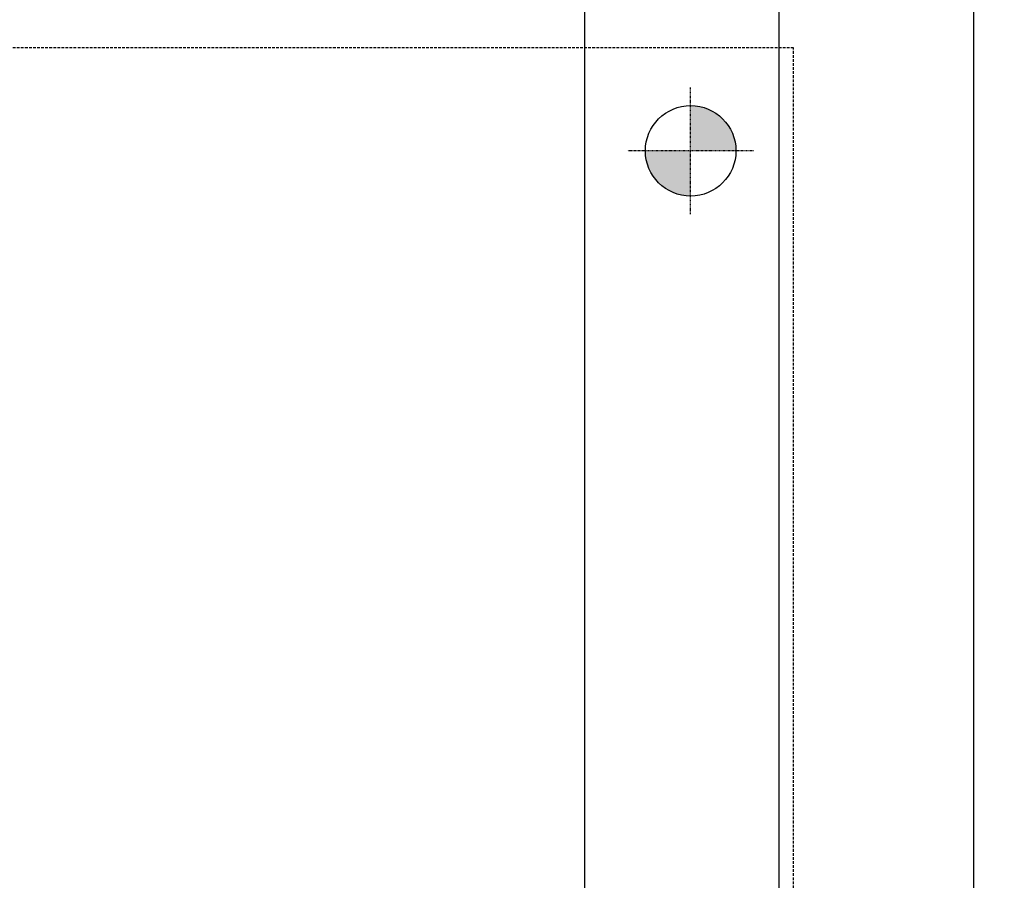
# Model space of a CAD drawing. Header units: inches. Extents: x -4968858 to -265257, y -220693 to 1871410.
# Tile 195 of 225: x -1892286 to -1892103, y 1197762 to 1197921. Entities that reach past the tile are written whole.
import ezdxf

# ---------------------------------------------------------------- set-up
doc = ezdxf.new("R2010")
doc.units = ezdxf.units.IN
doc.header["$MEASUREMENT"] = 0
for name, pattern in [('CENTER', [2, 1.25, -0.25, 0.25, -0.25]), ('CENTER2', [1.125, 0.75, -0.125, 0.125, -0.125]), ('CONTINOUS', [0]), ('DASHED', [0.75, 0.5, -0.25]), ('HIDDEN', [0.375, 0.25, -0.125])]:
    doc.linetypes.add(name, pattern=pattern)
doc.layers.add('GRID', color=8, linetype='Continuous')
doc.layers.add('IPB', color=6, linetype='Continuous')

# ---------------------------------------------------------------- blocks, each defined once
blk = doc.blocks.new('UTCOMBINE')
h = blk.add_hatch(color=256)
h.paths.add_polyline_path([(-709895.61, 43063.09), (-709903.99, 43063.09), (-709903.99, 43071.47, -0.414214)])
h.paths.add_polyline_path([(-709912.37, 43063.09), (-709903.99, 43063.09), (-709903.99, 43054.71, -0.414214)])
h = blk.add_hatch(color=256)
h.paths.add_polyline_path([(-709895.61, 43063.09), (-709903.99, 43063.09), (-709903.99, 43071.47, -0.414214)])
h.paths.add_polyline_path([(-709912.37, 43063.09), (-709903.99, 43063.09), (-709903.99, 43054.71, -0.414214)])
h = blk.add_hatch(color=256)
h.paths.add_polyline_path([(-709895.61, 43063.09), (-709903.99, 43063.09), (-709903.99, 43071.47, -0.414214)])
h.paths.add_polyline_path([(-709912.37, 43063.09), (-709903.99, 43063.09), (-709903.99, 43054.71, -0.414214)])
h = blk.add_hatch(color=256)
h.paths.add_polyline_path([(-709895.61, 43063.09), (-709903.99, 43063.09), (-709903.99, 43071.47, -0.414214)])
h.paths.add_polyline_path([(-709912.37, 43063.09), (-709903.99, 43063.09), (-709903.99, 43054.71, -0.414214)])
h = blk.add_hatch(color=256)
h.paths.add_polyline_path([(-709895.61, 43063.09), (-709903.99, 43063.09), (-709903.99, 43071.47, -0.414214)])
h.paths.add_polyline_path([(-709912.37, 43063.09), (-709903.99, 43063.09), (-709903.99, 43054.71, -0.414214)])
h = blk.add_hatch(color=256)
h.paths.add_polyline_path([(-709895.61, 43063.09), (-709903.99, 43063.09), (-709903.99, 43071.47, -0.414214)])
h.paths.add_polyline_path([(-709912.37, 43063.09), (-709903.99, 43063.09), (-709903.99, 43054.71, -0.414214)])
h = blk.add_hatch(color=256)
h.paths.add_polyline_path([(-709895.61, 43063.09), (-709903.99, 43063.09), (-709903.99, 43071.47, -0.414214)])
h.paths.add_polyline_path([(-709912.37, 43063.09), (-709903.99, 43063.09), (-709903.99, 43054.71, -0.414214)])
h = blk.add_hatch(color=256)
h.paths.add_polyline_path([(-709895.61, 43063.09), (-709903.99, 43063.09), (-709903.99, 43071.47, -0.414214)])
h.paths.add_polyline_path([(-709912.37, 43063.09), (-709903.99, 43063.09), (-709903.99, 43054.71, -0.414214)])
h = blk.add_hatch(color=256)
h.paths.add_polyline_path([(-709895.61, 43063.09), (-709903.99, 43063.09), (-709903.99, 43071.47, -0.414214)])
h.paths.add_polyline_path([(-709912.37, 43063.09), (-709903.99, 43063.09), (-709903.99, 43054.71, -0.414214)])
h = blk.add_hatch(color=256)
h.paths.add_polyline_path([(-709895.61, 43063.09), (-709903.99, 43063.09), (-709903.99, 43071.47, -0.414214)])
h.paths.add_polyline_path([(-709912.37, 43063.09), (-709903.99, 43063.09), (-709903.99, 43054.71, -0.414214)])
h = blk.add_hatch(color=256)
h.paths.add_polyline_path([(-709895.61, 43063.09), (-709903.99, 43063.09), (-709903.99, 43071.47, -0.414214)])
h.paths.add_polyline_path([(-709912.37, 43063.09), (-709903.99, 43063.09), (-709903.99, 43054.71, -0.414214)])
h = blk.add_hatch(color=256)
h.paths.add_polyline_path([(-709895.61, 43063.09), (-709903.99, 43063.09), (-709903.99, 43071.47, -0.414214)])
h.paths.add_polyline_path([(-709912.37, 43063.09), (-709903.99, 43063.09), (-709903.99, 43054.71, -0.414214)])
h = blk.add_hatch(color=256)
h.paths.add_polyline_path([(-709895.61, 43063.09), (-709903.99, 43063.09), (-709903.99, 43071.47, -0.414214)])
h.paths.add_polyline_path([(-709912.37, 43063.09), (-709903.99, 43063.09), (-709903.99, 43054.71, -0.414214)])
h = blk.add_hatch(color=256)
h.paths.add_polyline_path([(-709895.61, 43063.09), (-709903.99, 43063.09), (-709903.99, 43071.47, -0.414214)])
h.paths.add_polyline_path([(-709912.37, 43063.09), (-709903.99, 43063.09), (-709903.99, 43054.71, -0.414214)])
h = blk.add_hatch(color=256)
h.paths.add_polyline_path([(-709895.61, 43063.09), (-709903.99, 43063.09), (-709903.99, 43071.47, -0.414214)])
h.paths.add_polyline_path([(-709912.37, 43063.09), (-709903.99, 43063.09), (-709903.99, 43054.71, -0.414214)])
h = blk.add_hatch(color=256)
h.paths.add_polyline_path([(-709895.61, 43063.09), (-709903.99, 43063.09), (-709903.99, 43071.47, -0.414214)])
h.paths.add_polyline_path([(-709912.37, 43063.09), (-709903.99, 43063.09), (-709903.99, 43054.71, -0.414214)])
h = blk.add_hatch(color=256)
h.paths.add_polyline_path([(-709895.61, 43063.09), (-709903.99, 43063.09), (-709903.99, 43071.47, -0.414214)])
h.paths.add_polyline_path([(-709912.37, 43063.09), (-709903.99, 43063.09), (-709903.99, 43054.71, -0.414214)])
h = blk.add_hatch(color=256)
h.paths.add_polyline_path([(-709895.61, 43063.09), (-709903.99, 43063.09), (-709903.99, 43071.47, -0.414214)])
h.paths.add_polyline_path([(-709912.37, 43063.09), (-709903.99, 43063.09), (-709903.99, 43054.71, -0.414214)])
h = blk.add_hatch(color=256)
h.paths.add_polyline_path([(-709895.61, 43063.09), (-709903.99, 43063.09), (-709903.99, 43071.47, -0.414214)])
h.paths.add_polyline_path([(-709912.37, 43063.09), (-709903.99, 43063.09), (-709903.99, 43054.71, -0.414214)])
h = blk.add_hatch(color=256)
h.paths.add_polyline_path([(-709895.61, 43063.09), (-709903.99, 43063.09), (-709903.99, 43071.47, -0.414214)])
h.paths.add_polyline_path([(-709912.37, 43063.09), (-709903.99, 43063.09), (-709903.99, 43054.71, -0.414214)])
h = blk.add_hatch(color=256)
h.paths.add_polyline_path([(-709895.61, 43063.09), (-709903.99, 43063.09), (-709903.99, 43071.47, -0.414214)])
h.paths.add_polyline_path([(-709912.37, 43063.09), (-709903.99, 43063.09), (-709903.99, 43054.71, -0.414214)])
h = blk.add_hatch(color=256)
h.paths.add_polyline_path([(-709895.61, 43063.09), (-709903.99, 43063.09), (-709903.99, 43071.47, -0.414214)])
h.paths.add_polyline_path([(-709912.37, 43063.09), (-709903.99, 43063.09), (-709903.99, 43054.71, -0.414214)])
h = blk.add_hatch(color=256)
h.paths.add_polyline_path([(-709895.61, 43063.09), (-709903.99, 43063.09), (-709903.99, 43071.47, -0.414214)])
h.paths.add_polyline_path([(-709912.37, 43063.09), (-709903.99, 43063.09), (-709903.99, 43054.71, -0.414214)])
h = blk.add_hatch(color=256)
h.paths.add_polyline_path([(-709895.61, 43063.09), (-709903.99, 43063.09), (-709903.99, 43071.47, -0.414214)])
h.paths.add_polyline_path([(-709912.37, 43063.09), (-709903.99, 43063.09), (-709903.99, 43054.71, -0.414214)])
h = blk.add_hatch(color=256)
h.paths.add_polyline_path([(-709895.61, 43063.09), (-709903.99, 43063.09), (-709903.99, 43071.47, -0.414214)])
h.paths.add_polyline_path([(-709912.37, 43063.09), (-709903.99, 43063.09), (-709903.99, 43054.71, -0.414214)])
h = blk.add_hatch(color=256)
h.paths.add_polyline_path([(-709895.61, 43063.09), (-709903.99, 43063.09), (-709903.99, 43071.47, -0.414214)])
h.paths.add_polyline_path([(-709912.37, 43063.09), (-709903.99, 43063.09), (-709903.99, 43054.71, -0.414214)])
h = blk.add_hatch(color=256)
h.paths.add_polyline_path([(-709895.61, 43063.09), (-709903.99, 43063.09), (-709903.99, 43071.47, -0.414214)])
h.paths.add_polyline_path([(-709912.37, 43063.09), (-709903.99, 43063.09), (-709903.99, 43054.71, -0.414214)])
h = blk.add_hatch(color=256)
h.paths.add_polyline_path([(-709895.61, 43063.09), (-709903.99, 43063.09), (-709903.99, 43071.47, -0.414214)])
h.paths.add_polyline_path([(-709912.37, 43063.09), (-709903.99, 43063.09), (-709903.99, 43054.71, -0.414214)])
h = blk.add_hatch(color=256)
h.paths.add_polyline_path([(-709895.61, 43063.09), (-709903.99, 43063.09), (-709903.99, 43071.47, -0.414214)])
h.paths.add_polyline_path([(-709912.37, 43063.09), (-709903.99, 43063.09), (-709903.99, 43054.71, -0.414214)])
h = blk.add_hatch(color=256)
h.paths.add_polyline_path([(-709895.61, 43063.09), (-709903.99, 43063.09), (-709903.99, 43071.47, -0.414214)])
h.paths.add_polyline_path([(-709912.37, 43063.09), (-709903.99, 43063.09), (-709903.99, 43054.71, -0.414214)])
h = blk.add_hatch(color=256)
h.paths.add_polyline_path([(-709895.61, 43063.09), (-709903.99, 43063.09), (-709903.99, 43071.47, -0.414214)])
h.paths.add_polyline_path([(-709912.37, 43063.09), (-709903.99, 43063.09), (-709903.99, 43054.71, -0.414214)])
h = blk.add_hatch(color=256)
h.paths.add_polyline_path([(-709895.61, 43063.09), (-709903.99, 43063.09), (-709903.99, 43071.47, -0.414214)])
h.paths.add_polyline_path([(-709912.37, 43063.09), (-709903.99, 43063.09), (-709903.99, 43054.71, -0.414214)])
h = blk.add_hatch(color=256)
h.paths.add_polyline_path([(-709895.61, 43063.09), (-709903.99, 43063.09), (-709903.99, 43071.47, -0.414214)])
h.paths.add_polyline_path([(-709912.37, 43063.09), (-709903.99, 43063.09), (-709903.99, 43054.71, -0.414214)])
h = blk.add_hatch(color=256)
h.paths.add_polyline_path([(-709895.61, 43063.09), (-709903.99, 43063.09), (-709903.99, 43071.47, -0.414214)])
h.paths.add_polyline_path([(-709912.37, 43063.09), (-709903.99, 43063.09), (-709903.99, 43054.71, -0.414214)])
h = blk.add_hatch(color=256)
h.paths.add_polyline_path([(-709895.61, 43063.09), (-709903.99, 43063.09), (-709903.99, 43071.47, -0.414214)])
h.paths.add_polyline_path([(-709912.37, 43063.09), (-709903.99, 43063.09), (-709903.99, 43054.71, -0.414214)])
h = blk.add_hatch(color=256)
h.paths.add_polyline_path([(-709895.61, 43063.09), (-709903.99, 43063.09), (-709903.99, 43071.47, -0.414214)])
h.paths.add_polyline_path([(-709912.37, 43063.09), (-709903.99, 43063.09), (-709903.99, 43054.71, -0.414214)])
h = blk.add_hatch(color=256)
h.paths.add_polyline_path([(-709895.61, 43063.09), (-709903.99, 43063.09), (-709903.99, 43071.47, -0.414214)])
h.paths.add_polyline_path([(-709912.37, 43063.09), (-709903.99, 43063.09), (-709903.99, 43054.71, -0.414214)])
h = blk.add_hatch(color=256)
h.paths.add_polyline_path([(-709895.61, 43063.09), (-709903.99, 43063.09), (-709903.99, 43071.47, -0.414214)])
h.paths.add_polyline_path([(-709912.37, 43063.09), (-709903.99, 43063.09), (-709903.99, 43054.71, -0.414214)])
h = blk.add_hatch(color=256)
h.paths.add_polyline_path([(-709895.61, 43063.09), (-709903.99, 43063.09), (-709903.99, 43071.47, -0.414214)])
h.paths.add_polyline_path([(-709912.37, 43063.09), (-709903.99, 43063.09), (-709903.99, 43054.71, -0.414214)])
h = blk.add_hatch(color=256)
h.paths.add_polyline_path([(-709895.61, 43063.09), (-709903.99, 43063.09), (-709903.99, 43071.47, -0.414214)])
h.paths.add_polyline_path([(-709912.37, 43063.09), (-709903.99, 43063.09), (-709903.99, 43054.71, -0.414214)])
h = blk.add_hatch(color=256)
h.paths.add_polyline_path([(-709895.61, 43063.09), (-709903.99, 43063.09), (-709903.99, 43071.47, -0.414214)])
h.paths.add_polyline_path([(-709912.37, 43063.09), (-709903.99, 43063.09), (-709903.99, 43054.71, -0.414214)])
h = blk.add_hatch(color=256)
h.paths.add_polyline_path([(-709895.61, 43063.09), (-709903.99, 43063.09), (-709903.99, 43071.47, -0.414214)])
h.paths.add_polyline_path([(-709912.37, 43063.09), (-709903.99, 43063.09), (-709903.99, 43054.71, -0.414214)])
h = blk.add_hatch(color=256)
h.paths.add_polyline_path([(-709895.61, 43063.09), (-709903.99, 43063.09), (-709903.99, 43071.47, -0.414214)])
h.paths.add_polyline_path([(-709912.37, 43063.09), (-709903.99, 43063.09), (-709903.99, 43054.71, -0.414214)])
h = blk.add_hatch(color=256)
h.paths.add_polyline_path([(-709895.61, 43063.09), (-709903.99, 43063.09), (-709903.99, 43071.47, -0.414214)])
h.paths.add_polyline_path([(-709912.37, 43063.09), (-709903.99, 43063.09), (-709903.99, 43054.71, -0.414214)])
h = blk.add_hatch(color=256)
h.paths.add_polyline_path([(-709895.61, 43063.09), (-709903.99, 43063.09), (-709903.99, 43071.47, -0.414214)])
h.paths.add_polyline_path([(-709912.37, 43063.09), (-709903.99, 43063.09), (-709903.99, 43054.71, -0.414214)])
h = blk.add_hatch(color=256)
h.paths.add_polyline_path([(-709895.61, 43063.09), (-709903.99, 43063.09), (-709903.99, 43071.47, -0.414214)])
h.paths.add_polyline_path([(-709912.37, 43063.09), (-709903.99, 43063.09), (-709903.99, 43054.71, -0.414214)])
h = blk.add_hatch(color=256)
h.paths.add_polyline_path([(-709895.61, 43063.09), (-709903.99, 43063.09), (-709903.99, 43071.47, -0.414214)])
h.paths.add_polyline_path([(-709912.37, 43063.09), (-709903.99, 43063.09), (-709903.99, 43054.71, -0.414214)])
h = blk.add_hatch(color=256)
h.paths.add_polyline_path([(-709895.61, 43063.09), (-709903.99, 43063.09), (-709903.99, 43071.47, -0.414214)])
h.paths.add_polyline_path([(-709912.37, 43063.09), (-709903.99, 43063.09), (-709903.99, 43054.71, -0.414214)])
h = blk.add_hatch(color=256)
h.paths.add_polyline_path([(-709895.61, 43063.09), (-709903.99, 43063.09), (-709903.99, 43071.47, -0.414214)])
h.paths.add_polyline_path([(-709912.37, 43063.09), (-709903.99, 43063.09), (-709903.99, 43054.71, -0.414214)])
h = blk.add_hatch(color=256)
h.paths.add_polyline_path([(-709895.61, 43063.09), (-709903.99, 43063.09), (-709903.99, 43071.47, -0.414214)])
h.paths.add_polyline_path([(-709912.37, 43063.09), (-709903.99, 43063.09), (-709903.99, 43054.71, -0.414214)])
h = blk.add_hatch(color=256)
h.paths.add_polyline_path([(-709895.61, 43063.09), (-709903.99, 43063.09), (-709903.99, 43071.47, -0.414214)])
h.paths.add_polyline_path([(-709912.37, 43063.09), (-709903.99, 43063.09), (-709903.99, 43054.71, -0.414214)])
h = blk.add_hatch(color=256)
h.paths.add_polyline_path([(-709895.61, 43063.09), (-709903.99, 43063.09), (-709903.99, 43071.47, -0.414214)])
h.paths.add_polyline_path([(-709912.37, 43063.09), (-709903.99, 43063.09), (-709903.99, 43054.71, -0.414214)])
h = blk.add_hatch(color=256)
h.paths.add_polyline_path([(-709895.61, 43063.09), (-709903.99, 43063.09), (-709903.99, 43071.47, -0.414214)])
h.paths.add_polyline_path([(-709912.37, 43063.09), (-709903.99, 43063.09), (-709903.99, 43054.71, -0.414214)])
h = blk.add_hatch(color=256)
h.paths.add_polyline_path([(-709895.61, 43063.09), (-709903.99, 43063.09), (-709903.99, 43071.47, -0.414214)])
h.paths.add_polyline_path([(-709912.37, 43063.09), (-709903.99, 43063.09), (-709903.99, 43054.71, -0.414214)])
h = blk.add_hatch(color=256)
h.paths.add_polyline_path([(-709895.61, 43063.09), (-709903.99, 43063.09), (-709903.99, 43071.47, -0.414214)])
h.paths.add_polyline_path([(-709912.37, 43063.09), (-709903.99, 43063.09), (-709903.99, 43054.71, -0.414214)])
h = blk.add_hatch(color=256)
h.paths.add_polyline_path([(-709895.61, 43063.09), (-709903.99, 43063.09), (-709903.99, 43071.47, -0.414214)])
h.paths.add_polyline_path([(-709912.37, 43063.09), (-709903.99, 43063.09), (-709903.99, 43054.71, -0.414214)])
h = blk.add_hatch(color=256)
h.paths.add_polyline_path([(-709895.61, 43063.09), (-709903.99, 43063.09), (-709903.99, 43071.47, -0.414214)])
h.paths.add_polyline_path([(-709912.37, 43063.09), (-709903.99, 43063.09), (-709903.99, 43054.71, -0.414214)])
h = blk.add_hatch(color=256)
h.paths.add_polyline_path([(-709895.61, 43063.09), (-709903.99, 43063.09), (-709903.99, 43071.47, -0.414214)])
h.paths.add_polyline_path([(-709912.37, 43063.09), (-709903.99, 43063.09), (-709903.99, 43054.71, -0.414214)])
h = blk.add_hatch(color=256)
h.paths.add_polyline_path([(-709895.61, 43063.09), (-709903.99, 43063.09), (-709903.99, 43071.47, -0.414214)])
h.paths.add_polyline_path([(-709912.37, 43063.09), (-709903.99, 43063.09), (-709903.99, 43054.71, -0.414214)])
h = blk.add_hatch(color=256)
h.paths.add_polyline_path([(-709895.61, 43063.09), (-709903.99, 43063.09), (-709903.99, 43071.47, -0.414214)])
h.paths.add_polyline_path([(-709912.37, 43063.09), (-709903.99, 43063.09), (-709903.99, 43054.71, -0.414214)])
h = blk.add_hatch(color=256)
h.paths.add_polyline_path([(-709895.61, 43063.09), (-709903.99, 43063.09), (-709903.99, 43071.47, -0.414214)])
h.paths.add_polyline_path([(-709912.37, 43063.09), (-709903.99, 43063.09), (-709903.99, 43054.71, -0.414214)])
h = blk.add_hatch(color=256)
h.paths.add_polyline_path([(-709895.61, 43063.09), (-709903.99, 43063.09), (-709903.99, 43071.47, -0.414214)])
h.paths.add_polyline_path([(-709912.37, 43063.09), (-709903.99, 43063.09), (-709903.99, 43054.71, -0.414214)])
h = blk.add_hatch(color=256)
h.paths.add_polyline_path([(-709895.61, 43063.09), (-709903.99, 43063.09), (-709903.99, 43071.47, -0.414214)])
h.paths.add_polyline_path([(-709912.37, 43063.09), (-709903.99, 43063.09), (-709903.99, 43054.71, -0.414214)])
h = blk.add_hatch(color=256)
h.paths.add_polyline_path([(-709895.61, 43063.09), (-709903.99, 43063.09), (-709903.99, 43071.47, -0.414214)])
h.paths.add_polyline_path([(-709912.37, 43063.09), (-709903.99, 43063.09), (-709903.99, 43054.71, -0.414214)])
at = {"color": 6}
for p, q in [((-709920.4, 44536.22, 0), (-709920.4, 42926.93, 0)), ((-709956.4, 44029.91, 0), (-709956.4, 42927.56, 0)), ((-709956.4, 44029.91, 0), (-709956.4, 42927.56, 0)), ((-709956.4, 44029.91, 0), (-709956.4, 42927.56, 0)), ((-709956.4, 44029.91, 0), (-709956.4, 42927.56, 0)), ((-709884.4, 44029.91, 0), (-709884.4, 42927.56, 0))]:
    blk.add_line(p, q, dxfattribs=at)
at = {"color": 6, "linetype": 'CENTER'}
blk.add_line((-709920.4, 44373.62, 0), (-709920.4, 43132.4, 0), dxfattribs=at)
at = {"color": 2, "linetype": 'DASHED'}
for p, q in [((-709923.04, 43348.86, 0), (-709923.04, 43044.04, 0)), ((-709923.04, 43348.86, 0), (-709923.04, 43044.04, 0)), ((-709923.04, 43348.86, 0), (-709923.04, 43044.04, 0)), ((-709923.04, 43348.86, 0), (-709923.04, 43044.04, 0)), ((-709923.04, 43348.86, 0), (-709923.04, 43044.04, 0)), ((-709923.04, 43348.86, 0), (-709923.04, 43044.04, 0)), ((-709923.04, 43348.86, 0), (-709923.04, 43044.04, 0)), ((-709923.04, 43348.86, 0), (-709923.04, 43044.04, 0)), ((-709923.04, 43348.86, 0), (-709923.04, 43044.04, 0)), ((-709923.04, 43348.86, 0), (-709923.04, 43044.04, 0)), ((-709923.04, 43348.86, 0), (-709923.04, 43044.04, 0)), ((-709923.04, 43348.86, 0), (-709923.04, 43044.04, 0)), ((-709923.04, 43348.86, 0), (-709923.04, 43044.04, 0)), ((-709923.04, 43348.86, 0), (-709923.04, 43044.04, 0)), ((-709923.04, 43348.86, 0), (-709923.04, 43044.04, 0)), ((-709923.04, 43348.86, 0), (-709923.04, 43044.04, 0)), ((-709923.04, 43348.86, 0), (-709923.04, 43044.04, 0)), ((-709923.04, 43348.86, 0), (-709923.04, 43044.04, 0)), ((-709923.04, 43348.86, 0), (-709923.04, 43044.04, 0)), ((-709923.04, 43348.86, 0), (-709923.04, 43044.04, 0)), ((-709923.04, 43348.86, 0), (-709923.04, 43044.04, 0)), ((-709923.04, 43348.86, 0), (-709923.04, 43044.04, 0)), ((-709923.04, 43348.86, 0), (-709923.04, 43044.04, 0)), ((-709923.04, 43348.86, 0), (-709923.04, 43044.04, 0)), ((-709923.04, 43348.86, 0), (-709923.04, 43044.04, 0)), ((-709923.04, 43348.86, 0), (-709923.04, 43044.04, 0)), ((-709923.04, 43348.86, 0), (-709923.04, 43044.04, 0)), ((-709923.04, 43348.86, 0), (-709923.04, 43044.04, 0)), ((-709923.04, 43348.86, 0), (-709923.04, 43044.04, 0)), ((-709923.04, 43348.86, 0), (-709923.04, 43044.04, 0)), ((-709923.04, 43348.86, 0), (-709923.04, 43044.04, 0)), ((-709923.04, 43348.86, 0), (-709923.04, 43044.04, 0)), ((-709923.04, 43348.86, 0), (-709923.04, 43044.04, 0)), ((-709923.04, 43348.86, 0), (-709923.04, 43044.04, 0)), ((-709923.04, 43348.86, 0), (-709923.04, 43044.04, 0)), ((-709923.04, 43348.86, 0), (-709923.04, 43044.04, 0)), ((-709923.04, 43348.86, 0), (-709923.04, 43044.04, 0)), ((-709923.04, 43348.86, 0), (-709923.04, 43044.04, 0)), ((-709923.04, 43348.86, 0), (-709923.04, 43044.04, 0)), ((-709923.04, 43348.86, 0), (-709923.04, 43044.04, 0)), ((-709923.04, 43348.86, 0), (-709923.04, 43044.04, 0)), ((-709923.04, 43348.86, 0), (-709923.04, 43044.04, 0)), ((-709923.04, 43348.86, 0), (-709923.04, 43044.04, 0)), ((-709923.04, 43348.86, 0), (-709923.04, 43044.04, 0)), ((-709923.04, 43348.86, 0), (-709923.04, 43044.04, 0)), ((-709923.04, 43348.86, 0), (-709923.04, 43044.04, 0)), ((-709923.04, 43348.86, 0), (-709923.04, 43044.04, 0)), ((-709923.04, 43348.86, 0), (-709923.04, 43044.04, 0)), ((-709923.04, 43348.86, 0), (-709923.04, 43044.04, 0)), ((-709923.04, 43348.86, 0), (-709923.04, 43044.04, 0)), ((-709923.04, 43348.86, 0), (-709923.04, 43044.04, 0)), ((-709923.04, 43348.86, 0), (-709923.04, 43044.04, 0)), ((-709923.04, 43348.86, 0), (-709923.04, 43044.04, 0)), ((-709923.04, 43348.86, 0), (-709923.04, 43044.04, 0)), ((-709923.04, 43348.86, 0), (-709923.04, 43044.04, 0)), ((-709923.04, 43348.86, 0), (-709923.04, 43044.04, 0)), ((-709923.04, 43348.86, 0), (-709923.04, 43044.04, 0)), ((-709923.04, 43348.86, 0), (-709923.04, 43044.04, 0)), ((-709923.04, 43348.86, 0), (-709923.04, 43044.04, 0)), ((-709923.04, 43348.86, 0), (-709923.04, 43044.04, 0)), ((-709923.04, 43348.86, 0), (-709923.04, 43044.04, 0)), ((-709923.04, 43348.86, 0), (-709923.04, 43044.04, 0)), ((-709923.04, 43348.86, 0), (-709923.04, 43044.04, 0)), ((-709923.04, 43348.86, 0), (-709923.04, 43044.04, 0)), ((-709923.04, 43044.04, 0), (-709618.22, 43044.04, 0)), ((-709923.04, 43044.04, 0), (-709618.22, 43044.04, 0)), ((-709923.04, 43044.04, 0), (-709618.22, 43044.04, 0)), ((-709923.04, 43044.04, 0), (-709618.22, 43044.04, 0)), ((-709923.04, 43044.04, 0), (-709618.22, 43044.04, 0)), ((-709923.04, 43044.04, 0), (-709618.22, 43044.04, 0)), ((-709923.04, 43044.04, 0), (-709618.22, 43044.04, 0)), ((-709923.04, 43044.04, 0), (-709618.22, 43044.04, 0)), ((-709923.04, 43044.04, 0), (-709618.22, 43044.04, 0)), ((-709923.04, 43044.04, 0), (-709618.22, 43044.04, 0)), ((-709923.04, 43044.04, 0), (-709618.22, 43044.04, 0)), ((-709923.04, 43044.04, 0), (-709618.22, 43044.04, 0)), ((-709923.04, 43044.04, 0), (-709618.22, 43044.04, 0)), ((-709923.04, 43044.04, 0), (-709618.22, 43044.04, 0)), ((-709923.04, 43044.04, 0), (-709618.22, 43044.04, 0)), ((-709923.04, 43044.04, 0), (-709618.22, 43044.04, 0)), ((-709923.04, 43044.04, 0), (-709618.22, 43044.04, 0)), ((-709923.04, 43044.04, 0), (-709618.22, 43044.04, 0)), ((-709923.04, 43044.04, 0), (-709618.22, 43044.04, 0)), ((-709923.04, 43044.04, 0), (-709618.22, 43044.04, 0)), ((-709923.04, 43044.04, 0), (-709618.22, 43044.04, 0)), ((-709923.04, 43044.04, 0), (-709618.22, 43044.04, 0)), ((-709923.04, 43044.04, 0), (-709618.22, 43044.04, 0)), ((-709923.04, 43044.04, 0), (-709618.22, 43044.04, 0)), ((-709923.04, 43044.04, 0), (-709618.22, 43044.04, 0)), ((-709923.04, 43044.04, 0), (-709618.22, 43044.04, 0)), ((-709923.04, 43044.04, 0), (-709618.22, 43044.04, 0)), ((-709923.04, 43044.04, 0), (-709618.22, 43044.04, 0)), ((-709923.04, 43044.04, 0), (-709618.22, 43044.04, 0)), ((-709923.04, 43044.04, 0), (-709618.22, 43044.04, 0)), ((-709923.04, 43044.04, 0), (-709618.22, 43044.04, 0)), ((-709923.04, 43044.04, 0), (-709618.22, 43044.04, 0)), ((-709923.04, 43044.04, 0), (-709618.22, 43044.04, 0)), ((-709923.04, 43044.04, 0), (-709618.22, 43044.04, 0)), ((-709923.04, 43044.04, 0), (-709618.22, 43044.04, 0)), ((-709923.04, 43044.04, 0), (-709618.22, 43044.04, 0)), ((-709923.04, 43044.04, 0), (-709618.22, 43044.04, 0)), ((-709923.04, 43044.04, 0), (-709618.22, 43044.04, 0)), ((-709923.04, 43044.04, 0), (-709618.22, 43044.04, 0)), ((-709923.04, 43044.04, 0), (-709618.22, 43044.04, 0)), ((-709923.04, 43044.04, 0), (-709618.22, 43044.04, 0)), ((-709923.04, 43044.04, 0), (-709618.22, 43044.04, 0)), ((-709923.04, 43044.04, 0), (-709618.22, 43044.04, 0)), ((-709923.04, 43044.04, 0), (-709618.22, 43044.04, 0)), ((-709923.04, 43044.04, 0), (-709618.22, 43044.04, 0)), ((-709923.04, 43044.04, 0), (-709618.22, 43044.04, 0)), ((-709923.04, 43044.04, 0), (-709618.22, 43044.04, 0)), ((-709923.04, 43044.04, 0), (-709618.22, 43044.04, 0)), ((-709923.04, 43044.04, 0), (-709618.22, 43044.04, 0)), ((-709923.04, 43044.04, 0), (-709618.22, 43044.04, 0)), ((-709923.04, 43044.04, 0), (-709618.22, 43044.04, 0)), ((-709923.04, 43044.04, 0), (-709618.22, 43044.04, 0)), ((-709923.04, 43044.04, 0), (-709618.22, 43044.04, 0)), ((-709923.04, 43044.04, 0), (-709618.22, 43044.04, 0)), ((-709923.04, 43044.04, 0), (-709618.22, 43044.04, 0)), ((-709923.04, 43044.04, 0), (-709618.22, 43044.04, 0)), ((-709923.04, 43044.04, 0), (-709618.22, 43044.04, 0)), ((-709923.04, 43044.04, 0), (-709618.22, 43044.04, 0)), ((-709923.04, 43044.04, 0), (-709618.22, 43044.04, 0)), ((-709923.04, 43044.04, 0), (-709618.22, 43044.04, 0)), ((-709923.04, 43044.04, 0), (-709618.22, 43044.04, 0)), ((-709923.04, 43044.04, 0), (-709618.22, 43044.04, 0)), ((-709923.04, 43044.04, 0), (-709618.22, 43044.04, 0)), ((-709923.04, 43044.04, 0), (-709618.22, 43044.04, 0))]:
    blk.add_line(p, q, dxfattribs=at)
at = {"color": 2, "linetype": 'CENTER2', "ltscale": 0.1}
for p, q in [((-709903.99, 43074.81, 0), (-709903.99, 43051.37, 0)), ((-709903.99, 43074.81, 0), (-709903.99, 43051.37, 0)), ((-709903.99, 43074.81, 0), (-709903.99, 43051.37, 0)), ((-709903.99, 43074.81, 0), (-709903.99, 43051.37, 0)), ((-709903.99, 43074.81, 0), (-709903.99, 43051.37, 0)), ((-709903.99, 43074.81, 0), (-709903.99, 43051.37, 0)), ((-709903.99, 43074.81, 0), (-709903.99, 43051.37, 0)), ((-709903.99, 43074.81, 0), (-709903.99, 43051.37, 0)), ((-709903.99, 43074.81, 0), (-709903.99, 43051.37, 0)), ((-709903.99, 43074.81, 0), (-709903.99, 43051.37, 0)), ((-709903.99, 43074.81, 0), (-709903.99, 43051.37, 0)), ((-709903.99, 43074.81, 0), (-709903.99, 43051.37, 0)), ((-709903.99, 43074.81, 0), (-709903.99, 43051.37, 0)), ((-709903.99, 43074.81, 0), (-709903.99, 43051.37, 0)), ((-709903.99, 43074.81, 0), (-709903.99, 43051.37, 0)), ((-709903.99, 43074.81, 0), (-709903.99, 43051.37, 0)), ((-709903.99, 43074.81, 0), (-709903.99, 43051.37, 0)), ((-709903.99, 43074.81, 0), (-709903.99, 43051.37, 0)), ((-709903.99, 43074.81, 0), (-709903.99, 43051.37, 0)), ((-709903.99, 43074.81, 0), (-709903.99, 43051.37, 0)), ((-709903.99, 43074.81, 0), (-709903.99, 43051.37, 0)), ((-709903.99, 43074.81, 0), (-709903.99, 43051.37, 0)), ((-709903.99, 43074.81, 0), (-709903.99, 43051.37, 0)), ((-709903.99, 43074.81, 0), (-709903.99, 43051.37, 0)), ((-709903.99, 43074.81, 0), (-709903.99, 43051.37, 0)), ((-709903.99, 43074.81, 0), (-709903.99, 43051.37, 0)), ((-709903.99, 43074.81, 0), (-709903.99, 43051.37, 0)), ((-709903.99, 43074.81, 0), (-709903.99, 43051.37, 0)), ((-709903.99, 43074.81, 0), (-709903.99, 43051.37, 0)), ((-709903.99, 43074.81, 0), (-709903.99, 43051.37, 0)), ((-709903.99, 43074.81, 0), (-709903.99, 43051.37, 0)), ((-709903.99, 43074.81, 0), (-709903.99, 43051.37, 0)), ((-709903.99, 43074.81, 0), (-709903.99, 43051.37, 0)), ((-709903.99, 43074.81, 0), (-709903.99, 43051.37, 0)), ((-709903.99, 43074.81, 0), (-709903.99, 43051.37, 0)), ((-709903.99, 43074.81, 0), (-709903.99, 43051.37, 0)), ((-709903.99, 43074.81, 0), (-709903.99, 43051.37, 0)), ((-709903.99, 43074.81, 0), (-709903.99, 43051.37, 0)), ((-709903.99, 43074.81, 0), (-709903.99, 43051.37, 0)), ((-709903.99, 43074.81, 0), (-709903.99, 43051.37, 0)), ((-709903.99, 43074.81, 0), (-709903.99, 43051.37, 0)), ((-709903.99, 43074.81, 0), (-709903.99, 43051.37, 0)), ((-709903.99, 43074.81, 0), (-709903.99, 43051.37, 0)), ((-709903.99, 43074.81, 0), (-709903.99, 43051.37, 0)), ((-709903.99, 43074.81, 0), (-709903.99, 43051.37, 0)), ((-709903.99, 43074.81, 0), (-709903.99, 43051.37, 0)), ((-709903.99, 43074.81, 0), (-709903.99, 43051.37, 0)), ((-709903.99, 43074.81, 0), (-709903.99, 43051.37, 0)), ((-709903.99, 43074.81, 0), (-709903.99, 43051.37, 0)), ((-709903.99, 43074.81, 0), (-709903.99, 43051.37, 0)), ((-709903.99, 43074.81, 0), (-709903.99, 43051.37, 0)), ((-709903.99, 43074.81, 0), (-709903.99, 43051.37, 0)), ((-709903.99, 43074.81, 0), (-709903.99, 43051.37, 0)), ((-709903.99, 43074.81, 0), (-709903.99, 43051.37, 0)), ((-709903.99, 43074.81, 0), (-709903.99, 43051.37, 0)), ((-709903.99, 43074.81, 0), (-709903.99, 43051.37, 0)), ((-709903.99, 43074.81, 0), (-709903.99, 43051.37, 0)), ((-709903.99, 43074.81, 0), (-709903.99, 43051.37, 0)), ((-709903.99, 43074.81, 0), (-709903.99, 43051.37, 0)), ((-709903.99, 43074.81, 0), (-709903.99, 43051.37, 0)), ((-709903.99, 43074.81, 0), (-709903.99, 43051.37, 0)), ((-709903.99, 43074.81, 0), (-709903.99, 43051.37, 0)), ((-709903.99, 43074.81, 0), (-709903.99, 43051.37, 0)), ((-709903.99, 43074.81, 0), (-709903.99, 43051.37, 0)), ((-709915.71, 43063.09, 0), (-709892.28, 43063.09, 0)), ((-709915.71, 43063.09, 0), (-709892.28, 43063.09, 0)), ((-709915.71, 43063.09, 0), (-709892.28, 43063.09, 0)), ((-709915.71, 43063.09, 0), (-709892.28, 43063.09, 0)), ((-709915.71, 43063.09, 0), (-709892.28, 43063.09, 0)), ((-709915.71, 43063.09, 0), (-709892.28, 43063.09, 0)), ((-709915.71, 43063.09, 0), (-709892.28, 43063.09, 0)), ((-709915.71, 43063.09, 0), (-709892.28, 43063.09, 0)), ((-709915.71, 43063.09, 0), (-709892.28, 43063.09, 0)), ((-709915.71, 43063.09, 0), (-709892.28, 43063.09, 0)), ((-709915.71, 43063.09, 0), (-709892.28, 43063.09, 0)), ((-709915.71, 43063.09, 0), (-709892.28, 43063.09, 0)), ((-709915.71, 43063.09, 0), (-709892.28, 43063.09, 0)), ((-709915.71, 43063.09, 0), (-709892.28, 43063.09, 0)), ((-709915.71, 43063.09, 0), (-709892.28, 43063.09, 0)), ((-709915.71, 43063.09, 0), (-709892.28, 43063.09, 0)), ((-709915.71, 43063.09, 0), (-709892.28, 43063.09, 0)), ((-709915.71, 43063.09, 0), (-709892.28, 43063.09, 0)), ((-709915.71, 43063.09, 0), (-709892.28, 43063.09, 0)), ((-709915.71, 43063.09, 0), (-709892.28, 43063.09, 0)), ((-709915.71, 43063.09, 0), (-709892.28, 43063.09, 0)), ((-709915.71, 43063.09, 0), (-709892.28, 43063.09, 0)), ((-709915.71, 43063.09, 0), (-709892.28, 43063.09, 0)), ((-709915.71, 43063.09, 0), (-709892.28, 43063.09, 0)), ((-709915.71, 43063.09, 0), (-709892.28, 43063.09, 0)), ((-709915.71, 43063.09, 0), (-709892.28, 43063.09, 0)), ((-709915.71, 43063.09, 0), (-709892.28, 43063.09, 0)), ((-709915.71, 43063.09, 0), (-709892.28, 43063.09, 0)), ((-709915.71, 43063.09, 0), (-709892.28, 43063.09, 0)), ((-709915.71, 43063.09, 0), (-709892.28, 43063.09, 0)), ((-709915.71, 43063.09, 0), (-709892.28, 43063.09, 0)), ((-709915.71, 43063.09, 0), (-709892.28, 43063.09, 0)), ((-709915.71, 43063.09, 0), (-709892.28, 43063.09, 0)), ((-709915.71, 43063.09, 0), (-709892.28, 43063.09, 0)), ((-709915.71, 43063.09, 0), (-709892.28, 43063.09, 0)), ((-709915.71, 43063.09, 0), (-709892.28, 43063.09, 0)), ((-709915.71, 43063.09, 0), (-709892.28, 43063.09, 0)), ((-709915.71, 43063.09, 0), (-709892.28, 43063.09, 0)), ((-709915.71, 43063.09, 0), (-709892.28, 43063.09, 0)), ((-709915.71, 43063.09, 0), (-709892.28, 43063.09, 0)), ((-709915.71, 43063.09, 0), (-709892.28, 43063.09, 0)), ((-709915.71, 43063.09, 0), (-709892.28, 43063.09, 0)), ((-709915.71, 43063.09, 0), (-709892.28, 43063.09, 0)), ((-709915.71, 43063.09, 0), (-709892.28, 43063.09, 0)), ((-709915.71, 43063.09, 0), (-709892.28, 43063.09, 0)), ((-709915.71, 43063.09, 0), (-709892.28, 43063.09, 0)), ((-709915.71, 43063.09, 0), (-709892.28, 43063.09, 0)), ((-709915.71, 43063.09, 0), (-709892.28, 43063.09, 0)), ((-709915.71, 43063.09, 0), (-709892.28, 43063.09, 0)), ((-709915.71, 43063.09, 0), (-709892.28, 43063.09, 0)), ((-709915.71, 43063.09, 0), (-709892.28, 43063.09, 0)), ((-709915.71, 43063.09, 0), (-709892.28, 43063.09, 0)), ((-709915.71, 43063.09, 0), (-709892.28, 43063.09, 0)), ((-709915.71, 43063.09, 0), (-709892.28, 43063.09, 0)), ((-709915.71, 43063.09, 0), (-709892.28, 43063.09, 0)), ((-709915.71, 43063.09, 0), (-709892.28, 43063.09, 0)), ((-709915.71, 43063.09, 0), (-709892.28, 43063.09, 0)), ((-709915.71, 43063.09, 0), (-709892.28, 43063.09, 0)), ((-709915.71, 43063.09, 0), (-709892.28, 43063.09, 0)), ((-709915.71, 43063.09, 0), (-709892.28, 43063.09, 0)), ((-709915.71, 43063.09, 0), (-709892.28, 43063.09, 0)), ((-709915.71, 43063.09, 0), (-709892.28, 43063.09, 0)), ((-709915.71, 43063.09, 0), (-709892.28, 43063.09, 0)), ((-709915.71, 43063.09, 0), (-709892.28, 43063.09, 0))]:
    blk.add_line(p, q, dxfattribs=at)
blk.add_circle((-709903.99, 43063.09, 0), 8.38)
blk.add_circle((-709903.99, 43063.09, 0), 8.38)
blk.add_circle((-709903.99, 43063.09, 0), 8.38)
blk.add_circle((-709903.99, 43063.09, 0), 8.38)
blk.add_circle((-709903.99, 43063.09, 0), 8.38)
blk.add_circle((-709903.99, 43063.09, 0), 8.38)
blk.add_circle((-709903.99, 43063.09, 0), 8.38)
blk.add_circle((-709903.99, 43063.09, 0), 8.38)
blk.add_circle((-709903.99, 43063.09, 0), 8.38)
blk.add_circle((-709903.99, 43063.09, 0), 8.38)
blk.add_circle((-709903.99, 43063.09, 0), 8.38)
blk.add_circle((-709903.99, 43063.09, 0), 8.38)
blk.add_circle((-709903.99, 43063.09, 0), 8.38)
blk.add_circle((-709903.99, 43063.09, 0), 8.38)
blk.add_circle((-709903.99, 43063.09, 0), 8.38)
blk.add_circle((-709903.99, 43063.09, 0), 8.38)
blk.add_circle((-709903.99, 43063.09, 0), 8.38)
blk.add_circle((-709903.99, 43063.09, 0), 8.38)
blk.add_circle((-709903.99, 43063.09, 0), 8.38)
blk.add_circle((-709903.99, 43063.09, 0), 8.38)
blk.add_circle((-709903.99, 43063.09, 0), 8.38)
blk.add_circle((-709903.99, 43063.09, 0), 8.38)
blk.add_circle((-709903.99, 43063.09, 0), 8.38)
blk.add_circle((-709903.99, 43063.09, 0), 8.38)
blk.add_circle((-709903.99, 43063.09, 0), 8.38)
blk.add_circle((-709903.99, 43063.09, 0), 8.38)
blk.add_circle((-709903.99, 43063.09, 0), 8.38)
blk.add_circle((-709903.99, 43063.09, 0), 8.38)
blk.add_circle((-709903.99, 43063.09, 0), 8.38)
blk.add_circle((-709903.99, 43063.09, 0), 8.38)
blk.add_circle((-709903.99, 43063.09, 0), 8.38)
blk.add_circle((-709903.99, 43063.09, 0), 8.38)
blk.add_circle((-709903.99, 43063.09, 0), 8.38)
blk.add_circle((-709903.99, 43063.09, 0), 8.38)
blk.add_circle((-709903.99, 43063.09, 0), 8.38)
blk.add_circle((-709903.99, 43063.09, 0), 8.38)
blk.add_circle((-709903.99, 43063.09, 0), 8.38)
blk.add_circle((-709903.99, 43063.09, 0), 8.38)
blk.add_circle((-709903.99, 43063.09, 0), 8.38)
blk.add_circle((-709903.99, 43063.09, 0), 8.38)
blk.add_circle((-709903.99, 43063.09, 0), 8.38)
blk.add_circle((-709903.99, 43063.09, 0), 8.38)
blk.add_circle((-709903.99, 43063.09, 0), 8.38)
blk.add_circle((-709903.99, 43063.09, 0), 8.38)
blk.add_circle((-709903.99, 43063.09, 0), 8.38)
blk.add_circle((-709903.99, 43063.09, 0), 8.38)
blk.add_circle((-709903.99, 43063.09, 0), 8.38)
blk.add_circle((-709903.99, 43063.09, 0), 8.38)
blk.add_circle((-709903.99, 43063.09, 0), 8.38)
blk.add_circle((-709903.99, 43063.09, 0), 8.38)
blk.add_circle((-709903.99, 43063.09, 0), 8.38)
blk.add_circle((-709903.99, 43063.09, 0), 8.38)
blk.add_circle((-709903.99, 43063.09, 0), 8.38)
blk.add_circle((-709903.99, 43063.09, 0), 8.38)
blk.add_circle((-709903.99, 43063.09, 0), 8.38)
blk.add_circle((-709903.99, 43063.09, 0), 8.38)
blk.add_circle((-709903.99, 43063.09, 0), 8.38)
blk.add_circle((-709903.99, 43063.09, 0), 8.38)
blk.add_circle((-709903.99, 43063.09, 0), 8.38)
blk.add_circle((-709903.99, 43063.09, 0), 8.38)
blk.add_circle((-709903.99, 43063.09, 0), 8.38)
blk.add_circle((-709903.99, 43063.09, 0), 8.38)
blk.add_circle((-709903.99, 43063.09, 0), 8.38)
blk.add_circle((-709903.99, 43063.09, 0), 8.38)
at = {"layer": 'IPB', "linetype": 'HIDDEN'}
blk.add_circle((-709770.63, 43196.45, 0), 361.31, dxfattribs=at)
blk = doc.blocks.new('TFMR YARD')
at = {"layer": 'GRID', "color": 1, "rotation": 180}
blk.add_blockref('UTCOMBINE', (-795623.35, 296115.83, 0), dxfattribs=at)

msp = doc.modelspace()

# ---------------------------------------------------------------- block references
at = {"color": 1, "linetype": 'CONTINOUS', "lineweight": 15}
msp.add_blockref('TFMR YARD', (-1806442.03, 944843.99), dxfattribs=at)

doc.saveas('drawing.dxf')
